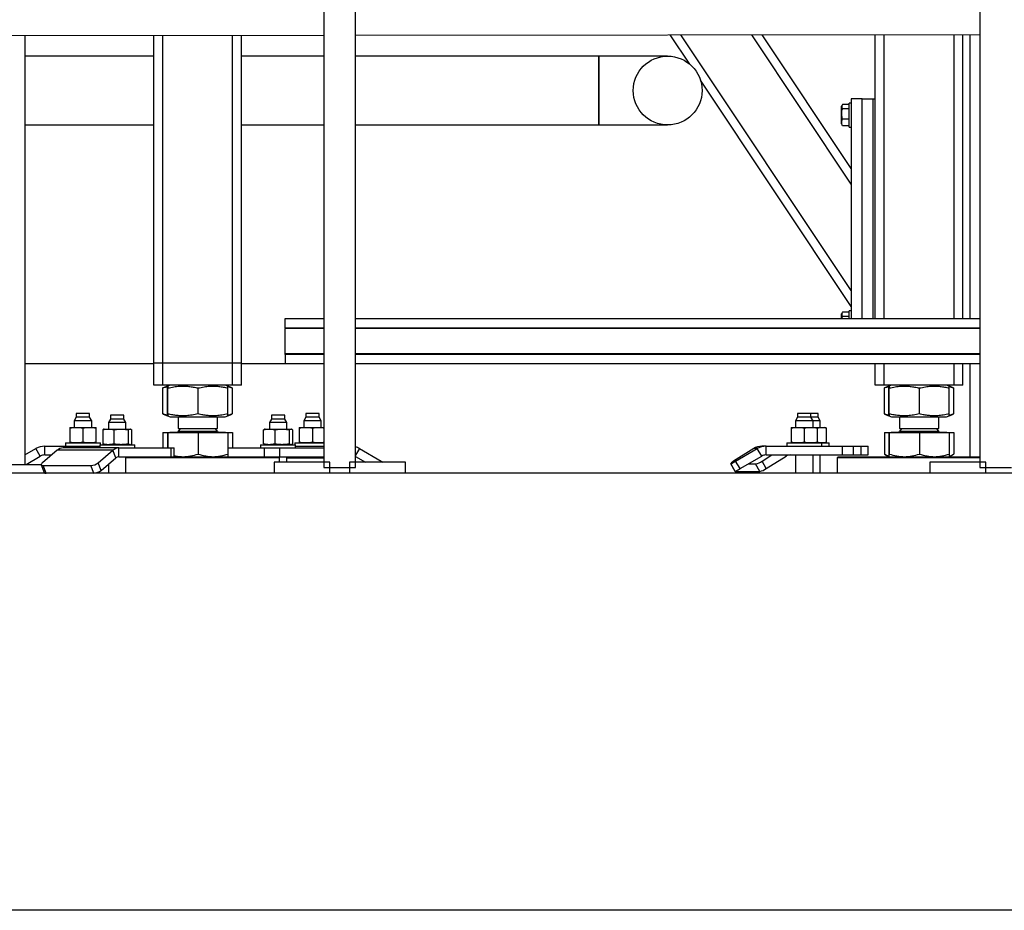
# Model space of a CAD drawing. Header units: millimetres. Extents: x 0 to 841, y 0 to 594.
# Tile 94 of 256: x 415 to 451, y 511 to 544. Entities that reach past the tile are written whole.
import ezdxf

# ---------------------------------------------------------------- set-up
doc = ezdxf.new("R2010")
doc.units = ezdxf.units.MM
doc.layers.add('TRAIT-FORT', color=4, linetype='Continuous', lineweight=25)

msp = doc.modelspace()

# ---------------------------------------------------------------- linework, layer by layer
at = {"layer": 'TRAIT-FORT', "color": 4, "linetype": 'Continuous', "lineweight": 25}
for p, q in [((426.343, 561.553), (426.343, 527.493)), ((427.503, 527.493), (427.503, 561.553)), ((450.343, 561.553), (450.343, 527.493)), ((405.609, 543.293), (426.343, 543.313)), ((415.399, 543.303), (415.399, 527.609)), ((420.123, 531.309), (420.123, 543.307)), ((420.443, 531.309), (420.443, 543.308)), ((423.003, 531.309), (423.003, 543.31)), ((423.323, 531.309), (423.323, 543.311)), ((427.503, 543.315), (450.343, 543.336)), ((439.733, 542.255), (439.019, 543.326)), ((445.643, 533.966), (439.403, 543.326)), ((445.643, 537.86), (441.998, 543.328)), ((445.643, 538.437), (442.382, 543.329)), ((446.523, 532.941), (446.523, 543.333)), ((446.843, 532.941), (446.843, 543.333)), ((449.403, 532.941), (449.403, 543.336)), ((449.723, 532.941), (449.723, 543.336)), ((449.983, 543.336), (449.983, 532.941)), ((420.123, 542.549), (415.399, 542.549)), ((420.123, 542.549), (415.399, 542.549)), ((426.343, 542.549), (423.323, 542.549)), ((426.343, 542.549), (423.323, 542.549)), ((436.403, 542.549), (427.503, 542.549)), ((436.403, 542.549), (427.503, 542.549)), ((438.923, 542.549), (436.403, 542.549)), ((438.923, 542.549), (436.403, 542.549)), ((436.403, 540.029), (436.403, 542.549)), ((436.403, 542.545), (436.403, 541.289)), ((436.403, 542.545), (436.403, 541.289)), ((445.643, 533.389), (440.126, 541.666)), ((436.403, 541.289), (436.403, 540.031)), ((436.403, 541.289), (436.403, 540.031)), ((445.643, 540.989), (445.643, 532.941)), ((446.043, 540.989), (445.643, 540.989)), ((446.043, 540.989), (446.443, 540.989)), ((446.043, 532.941), (446.043, 540.989)), ((446.443, 532.941), (446.443, 540.989)), ((446.443, 540.989), (446.523, 540.989)), ((445.31, 540.759), (445.283, 540.712)), ((445.283, 540.066), (445.283, 540.712)), ((445.563, 540.779), (445.323, 540.779)), ((445.563, 540.626), (445.323, 540.626)), ((445.643, 540.829), (445.563, 540.829)), ((445.563, 539.949), (445.563, 540.829)), ((445.563, 540.237), (445.323, 540.237)), ((415.399, 540.029), (420.123, 540.029)), ((415.399, 540.029), (420.123, 540.029)), ((423.323, 540.029), (426.343, 540.029)), ((423.323, 540.029), (426.343, 540.029)), ((427.503, 540.029), (436.403, 540.029)), ((427.503, 540.029), (436.403, 540.029)), ((436.403, 540.029), (438.923, 540.029)), ((436.403, 540.029), (438.923, 540.029)), ((445.283, 540.066), (445.31, 540.02)), ((445.323, 540), (445.312, 540.02)), ((445.563, 540), (445.323, 540)), ((445.563, 539.949), (445.643, 539.949)), ((445.31, 533.159), (445.283, 533.112)), ((445.283, 532.941), (445.283, 533.112)), ((445.563, 533.179), (445.323, 533.179)), ((445.563, 533.026), (445.323, 533.026)), ((445.643, 533.229), (445.563, 533.229)), ((445.563, 532.941), (445.563, 533.229)), ((424.923, 532.601), (424.923, 532.941)), ((424.923, 532.941), (426.343, 532.941)), ((424.923, 532.601), (426.343, 532.601)), ((424.923, 532.601), (424.923, 532.577)), ((427.503, 532.941), (450.343, 532.941)), ((427.503, 532.601), (450.343, 532.601)), ((426.343, 532.577), (424.923, 532.577)), ((424.923, 531.653), (424.923, 532.577)), ((450.343, 532.577), (427.503, 532.577)), ((424.923, 531.629), (424.923, 531.653)), ((426.343, 531.653), (424.923, 531.653)), ((424.923, 531.629), (424.923, 531.289)), ((426.343, 531.629), (424.923, 531.629)), ((450.343, 531.653), (427.503, 531.653)), ((450.343, 531.629), (427.503, 531.629)), ((420.123, 531.289), (415.399, 531.289)), ((420.443, 531.309), (420.123, 531.309)), ((420.123, 530.509), (420.123, 531.309)), ((423.003, 531.309), (420.443, 531.309)), ((420.443, 530.509), (420.443, 531.309)), ((423.323, 531.309), (423.003, 531.309)), ((423.003, 530.509), (423.003, 531.309)), ((423.323, 530.509), (423.323, 531.309)), ((424.923, 531.289), (423.323, 531.289)), ((426.343, 531.289), (424.923, 531.289)), ((450.343, 531.289), (427.503, 531.289)), ((446.523, 530.509), (446.523, 531.289)), ((446.843, 530.509), (446.843, 531.289)), ((449.403, 530.509), (449.403, 531.289)), ((449.723, 530.509), (449.723, 531.289)), ((449.983, 531.289), (449.983, 527.889)), ((420.443, 530.509), (420.123, 530.509)), ((423.003, 530.509), (420.443, 530.509)), ((420.621, 530.472), (420.462, 530.407)), ((420.714, 530.509), (420.622, 530.472)), ((422.824, 530.472), (422.732, 530.509)), ((422.985, 530.407), (422.824, 530.472)), ((423.323, 530.509), (423.003, 530.509)), ((446.843, 530.509), (446.523, 530.509)), ((449.403, 530.509), (446.843, 530.509)), ((447.021, 530.472), (446.862, 530.407)), ((447.114, 530.509), (447.022, 530.472)), ((449.224, 530.472), (449.132, 530.509)), ((449.385, 530.407), (449.224, 530.472)), ((449.723, 530.509), (449.403, 530.509)), ((420.463, 530.407), (420.453, 530.404)), ((420.453, 529.455), (420.453, 530.404)), ((420.616, 529.455), (420.616, 530.404)), ((420.631, 529.455), (420.631, 530.404)), ((421.739, 529.455), (421.739, 530.404)), ((422.831, 529.455), (422.831, 530.404)), ((422.993, 529.455), (422.993, 530.404)), ((446.863, 530.407), (446.853, 530.404)), ((446.853, 529.455), (446.853, 530.404)), ((447.016, 529.455), (447.016, 530.404)), ((447.031, 529.455), (447.031, 530.404)), ((448.139, 529.455), (448.139, 530.404)), ((449.231, 529.455), (449.231, 530.404)), ((449.393, 529.455), (449.393, 530.404)), ((417.28, 529.472), (417.28, 529.332)), ((417.768, 529.472), (417.28, 529.472)), ((417.768, 529.332), (417.768, 529.472)), ((418.535, 529.409), (418.535, 529.269)), ((418.612, 529.409), (418.535, 529.409)), ((419.023, 529.409), (418.612, 529.409)), ((419.023, 529.269), (419.023, 529.409)), ((420.453, 529.455), (420.463, 529.452)), ((420.462, 529.451), (420.622, 529.386)), ((420.623, 529.386), (420.714, 529.349)), ((420.714, 529.349), (422.603, 529.349)), ((421.003, 529.349), (421.003, 528.916)), ((422.443, 528.916), (422.443, 529.349)), ((422.603, 529.349), (422.732, 529.349)), ((422.732, 529.349), (422.824, 529.386)), ((422.824, 529.386), (422.985, 529.451)), ((424.424, 529.409), (424.424, 529.269)), ((424.912, 529.409), (424.424, 529.409)), ((424.912, 529.269), (424.912, 529.409)), ((425.678, 529.472), (425.678, 529.332)), ((426.166, 529.472), (425.678, 529.472)), ((426.166, 529.332), (426.166, 529.472)), ((443.68, 529.472), (443.68, 529.332)), ((444.168, 529.472), (443.68, 529.472)), ((444.168, 529.332), (444.168, 529.472)), ((444.434, 529.472), (444.168, 529.472)), ((444.434, 529.332), (444.434, 529.472)), ((446.853, 529.455), (446.863, 529.452)), ((446.862, 529.451), (447.022, 529.386)), ((447.023, 529.386), (447.114, 529.349)), ((447.114, 529.349), (449.003, 529.349)), ((447.403, 529.349), (447.403, 528.916)), ((448.843, 528.916), (448.843, 529.349)), ((449.003, 529.349), (449.132, 529.349)), ((449.132, 529.349), (449.224, 529.386)), ((449.224, 529.386), (449.385, 529.451)), ((417.28, 529.332), (417.204, 529.2)), ((417.204, 529.2), (417.204, 528.964)), ((417.844, 529.2), (417.204, 529.2)), ((417.768, 529.332), (417.28, 529.332)), ((417.844, 529.2), (417.768, 529.332)), ((417.844, 528.964), (417.844, 529.2)), ((418.535, 529.269), (418.459, 529.137)), ((418.459, 529.137), (418.459, 528.901)), ((418.56, 529.137), (418.459, 529.137)), ((419.023, 529.269), (418.535, 529.269)), ((419.099, 529.137), (418.56, 529.137)), ((419.099, 529.137), (419.023, 529.269)), ((419.099, 528.901), (419.099, 529.137)), ((424.424, 529.269), (424.348, 529.137)), ((424.348, 529.137), (424.348, 528.901)), ((424.988, 529.137), (424.348, 529.137)), ((424.501, 529.269), (424.424, 529.269)), ((424.912, 529.269), (424.501, 529.269)), ((424.988, 529.137), (424.912, 529.269)), ((424.988, 528.901), (424.988, 529.137)), ((425.678, 529.332), (425.602, 529.2)), ((425.602, 529.2), (425.602, 528.964)), ((426.242, 529.2), (425.602, 529.2)), ((426.166, 529.332), (425.678, 529.332)), ((426.242, 529.2), (426.166, 529.332)), ((426.242, 528.964), (426.242, 529.2)), ((443.68, 529.332), (443.604, 529.2)), ((443.604, 529.2), (443.604, 528.964)), ((444.244, 529.2), (443.604, 529.2)), ((444.168, 529.332), (443.68, 529.332)), ((444.244, 529.2), (444.168, 529.332)), ((444.434, 529.332), (444.168, 529.332)), ((444.244, 528.964), (444.244, 529.2)), ((444.51, 529.2), (444.244, 529.2)), ((444.51, 529.2), (444.434, 529.332)), ((444.51, 528.964), (444.51, 529.2)), ((417.044, 528.964), (417.044, 528.937)), ((417.044, 528.964), (417.284, 528.964)), ((417.044, 528.937), (417.044, 528.418)), ((417.284, 528.964), (417.764, 528.964)), ((417.524, 528.937), (417.524, 528.418)), ((417.764, 528.964), (418.004, 528.964)), ((418.004, 528.937), (418.004, 528.964)), ((418.004, 528.418), (418.004, 528.937)), ((418.248, 528.875), (418.248, 528.356)), ((418.299, 528.901), (418.285, 528.897)), ((418.299, 528.901), (418.45, 528.901)), ((418.45, 528.901), (418.917, 528.901)), ((418.652, 528.875), (418.652, 528.356)), ((418.917, 528.901), (419.246, 528.901)), ((419.183, 528.875), (419.183, 528.356)), ((419.246, 528.901), (419.259, 528.901)), ((419.272, 528.897), (419.259, 528.901)), ((419.309, 528.356), (419.309, 528.875)), ((420.453, 528.781), (420.453, 528.209)), ((420.453, 528.781), (420.616, 528.781)), ((420.616, 528.781), (420.616, 528.209)), ((420.616, 528.781), (420.631, 528.781)), ((420.631, 528.781), (420.631, 528.209)), ((420.631, 528.781), (421.739, 528.781)), ((420.701, 528.789), (420.701, 528.781)), ((420.701, 528.789), (422.745, 528.789)), ((421.09, 528.916), (421.003, 528.829)), ((421.003, 528.916), (422.443, 528.916)), ((421.003, 528.829), (421.104, 528.829)), ((421.104, 528.829), (422.443, 528.829)), ((421.739, 528.781), (421.739, 527.988)), ((421.739, 528.781), (422.831, 528.781)), ((422.443, 528.829), (422.357, 528.916)), ((422.745, 528.781), (422.745, 528.789)), ((422.831, 528.781), (422.831, 527.988)), ((422.831, 528.781), (422.993, 528.781)), ((422.993, 528.781), (422.993, 528.209)), ((424.137, 528.356), (424.137, 528.875)), ((424.188, 528.901), (424.174, 528.897)), ((424.188, 528.901), (424.339, 528.901)), ((424.339, 528.901), (424.806, 528.901)), ((424.541, 528.875), (424.541, 528.356)), ((424.806, 528.901), (425.135, 528.901)), ((425.072, 528.875), (425.072, 528.356)), ((425.135, 528.901), (425.148, 528.901)), ((425.161, 528.897), (425.148, 528.901)), ((425.198, 528.875), (425.198, 528.356)), ((425.442, 528.964), (425.442, 528.937)), ((425.442, 528.964), (425.682, 528.964)), ((425.442, 528.937), (425.442, 528.418)), ((425.682, 528.964), (426.162, 528.964)), ((425.922, 528.937), (425.922, 528.418)), ((426.162, 528.964), (426.343, 528.964)), ((443.444, 528.964), (443.444, 528.937)), ((443.444, 528.964), (443.684, 528.964)), ((443.444, 528.937), (443.444, 528.418)), ((443.684, 528.964), (444.164, 528.964)), ((443.924, 528.937), (443.924, 528.418)), ((444.164, 528.964), (444.404, 528.964)), ((444.404, 528.937), (444.404, 528.964)), ((444.404, 528.418), (444.404, 528.937)), ((444.406, 528.964), (444.567, 528.964)), ((444.567, 528.964), (444.67, 528.964)), ((444.707, 528.951), (444.67, 528.964)), ((444.738, 528.937), (444.706, 528.949)), ((444.738, 528.418), (444.738, 528.937)), ((446.853, 528.781), (446.853, 527.988)), ((446.853, 528.781), (447.016, 528.781)), ((447.016, 528.781), (447.016, 527.988)), ((447.016, 528.781), (447.031, 528.781)), ((447.031, 528.781), (447.031, 527.988)), ((447.031, 528.781), (448.139, 528.781)), ((447.101, 528.789), (447.101, 528.781)), ((447.101, 528.789), (449.145, 528.789)), ((447.49, 528.916), (447.403, 528.829)), ((447.403, 528.916), (448.843, 528.916)), ((447.403, 528.829), (447.504, 528.829)), ((447.504, 528.829), (448.843, 528.829)), ((448.139, 528.781), (448.139, 527.988)), ((448.139, 528.781), (449.231, 528.781)), ((448.843, 528.829), (448.757, 528.916)), ((449.145, 528.781), (449.145, 528.789)), ((449.231, 528.781), (449.231, 527.988)), ((449.231, 528.781), (449.393, 528.781)), ((449.393, 528.781), (449.393, 527.988)), ((416.124, 527.952), (416.124, 528.272)), ((416.124, 528.272), (418.139, 528.272)), ((416.884, 528.392), (416.884, 528.272)), ((416.884, 528.392), (418.164, 528.392)), ((417.044, 528.418), (417.044, 528.392)), ((418.004, 528.392), (418.004, 528.418)), ((418.139, 528.329), (418.139, 528.209)), ((418.139, 528.329), (419.419, 528.329)), ((418.164, 528.329), (418.164, 528.392)), ((418.285, 528.334), (418.299, 528.329)), ((419.259, 528.329), (419.272, 528.334)), ((419.419, 528.209), (419.419, 528.329)), ((424.028, 528.329), (424.028, 528.209)), ((424.028, 528.329), (424.229, 528.329)), ((424.174, 528.334), (424.188, 528.329)), ((424.229, 528.329), (425.308, 528.329)), ((425.148, 528.329), (425.161, 528.334)), ((425.282, 528.392), (425.282, 528.329)), ((425.282, 528.392), (426.343, 528.392)), ((425.308, 528.209), (425.308, 528.329)), ((425.308, 528.272), (426.343, 528.272)), ((425.442, 528.418), (425.442, 528.392)), ((442.524, 528.272), (442.37, 528.272)), ((442.524, 527.952), (442.524, 528.272)), ((442.524, 528.272), (445.324, 528.272)), ((443.284, 528.392), (443.284, 528.272)), ((443.284, 528.392), (444.564, 528.392)), ((443.444, 528.418), (443.444, 528.392)), ((444.404, 528.392), (444.404, 528.418)), ((444.564, 528.272), (444.564, 528.392)), ((444.57, 528.392), (444.83, 528.392)), ((444.67, 528.392), (444.707, 528.405)), ((444.706, 528.406), (444.738, 528.418)), ((444.83, 528.272), (444.83, 528.392)), ((445.324, 527.952), (445.324, 528.272)), ((445.324, 528.272), (445.724, 528.272)), ((445.724, 527.952), (445.724, 528.272)), ((445.724, 528.272), (446.01, 528.272)), ((446.01, 527.952), (446.01, 528.272)), ((446.01, 528.272), (446.261, 528.272)), ((446.261, 527.952), (446.261, 528.272)), ((415.399, 527.952), (415.804, 528.186)), ((415.445, 527.609), (415.964, 527.909)), ((415.964, 527.909), (415.804, 528.186)), ((416.581, 528.124), (416.038, 527.667)), ((416.124, 527.952), (416.377, 527.952)), ((418.621, 528.124), (416.581, 528.124)), ((418.84, 528.209), (416.8, 528.209)), ((418.079, 527.667), (418.621, 528.124)), ((418.731, 527.847), (418.621, 528.124)), ((418.84, 527.889), (418.84, 528.209)), ((418.84, 528.209), (420.758, 528.209)), ((420.758, 527.889), (420.758, 528.209)), ((420.758, 528.209), (420.866, 528.209)), ((420.866, 527.889), (420.866, 528.209)), ((422.831, 528.209), (424.164, 528.209)), ((424.164, 527.889), (424.164, 528.209)), ((424.164, 528.209), (424.729, 528.209)), ((424.729, 527.889), (424.729, 528.209)), ((424.729, 528.209), (426.343, 528.209)), ((427.642, 528.186), (427.503, 527.945)), ((427.642, 528.186), (428.434, 527.729)), ((442.073, 528.186), (441.338, 527.729)), ((441.412, 527.729), (442.204, 528.186)), ((441.572, 527.452), (442.364, 527.909)), ((442.204, 528.186), (442.073, 528.186)), ((442.364, 527.909), (442.204, 528.186)), ((442.378, 527.729), (442.737, 527.952)), ((442.524, 527.952), (445.324, 527.952)), ((442.527, 527.452), (443.262, 527.909)), ((443.262, 527.909), (443.239, 527.952)), ((443.604, 527.952), (443.604, 527.289)), ((444.244, 527.289), (444.244, 527.952)), ((444.51, 527.289), (444.51, 527.952)), ((445.324, 527.952), (445.724, 527.952)), ((445.724, 527.952), (446.01, 527.952)), ((446.01, 527.952), (446.261, 527.952)), ((446.862, 527.984), (446.853, 527.988)), ((446.861, 527.983), (447.023, 527.889)), ((449.223, 527.889), (449.385, 527.983)), ((412.073, 527.609), (415.997, 527.609)), ((415.998, 527.593), (416.108, 527.316)), ((416.066, 527.567), (417.814, 527.567)), ((416.175, 527.289), (416.066, 527.567)), ((417.924, 527.289), (417.814, 527.567)), ((418.188, 527.389), (418.079, 527.667)), ((418.188, 527.389), (418.731, 527.847)), ((418.459, 527.617), (418.459, 527.289)), ((418.84, 527.889), (420.758, 527.889)), ((419.099, 527.289), (419.099, 527.889)), ((420.471, 527.849), (419.099, 527.849)), ((424.723, 527.849), (420.471, 527.849)), ((420.758, 527.889), (420.832, 527.889)), ((420.832, 527.889), (424.683, 527.889)), ((424.523, 527.689), (424.523, 527.289)), ((426.562, 527.689), (424.523, 527.689)), ((424.723, 527.849), (424.683, 527.889)), ((424.683, 527.889), (424.729, 527.889)), ((424.723, 527.689), (424.723, 527.849)), ((424.729, 527.889), (426.343, 527.889)), ((424.988, 527.689), (424.988, 527.889)), ((424.988, 527.847), (426.343, 527.847)), ((426.562, 527.289), (426.562, 527.689)), ((427.284, 527.689), (427.284, 527.289)), ((429.323, 527.689), (427.284, 527.689)), ((427.503, 527.897), (427.862, 527.689)), ((428.411, 527.689), (428.434, 527.729)), ((429.323, 527.289), (429.323, 527.689)), ((441.236, 527.634), (441.384, 527.357)), ((441.399, 527.352), (441.239, 527.629)), ((441.572, 527.452), (441.412, 527.729)), ((441.879, 527.629), (442.143, 527.629)), ((442.292, 527.352), (442.143, 527.629)), ((442.527, 527.452), (442.378, 527.729)), ((445.163, 527.889), (445.123, 527.849)), ((445.123, 527.849), (445.123, 527.289)), ((446.871, 527.849), (445.123, 527.849)), ((445.163, 527.889), (446.888, 527.889)), ((450.343, 527.849), (446.871, 527.849)), ((446.888, 527.889), (450.343, 527.889)), ((448.523, 527.689), (448.523, 527.289)), ((450.562, 527.689), (448.523, 527.689)), ((450.562, 527.289), (450.562, 527.689)), ((522.923, 527.289), (306.923, 527.289)), ((426.562, 527.289), (424.523, 527.289)), ((426.343, 527.493), (427.503, 527.493)), ((429.323, 527.289), (427.284, 527.289)), ((441.4, 527.352), (442.292, 527.352)), ((441.4, 527.352), (441.4, 527.352)), ((450.562, 527.289), (448.523, 527.289)), ((450.343, 527.493), (451.503, 527.493)), ((522.923, 511.289), (306.923, 511.289))]:
    msp.add_line(p, q, dxfattribs=at)
at = {"layer": 'TRAIT-FORT', "color": 4, "linetype": 'Continuous', "lineweight": 25, "flags": 128}
for points in [[(416.038, 527.667), (416.018, 527.647), (416.004, 527.628), (415.997, 527.611), (415.997, 527.596), (416.005, 527.583), (416.019, 527.574), (416.039, 527.568), (416.066, 527.567)], [(428.434, 527.729), (428.468, 527.709), (428.5, 527.691), (428.502, 527.689)], [(441.338, 527.729), (441.308, 527.709), (441.282, 527.691), (441.261, 527.673), (441.246, 527.658), (441.237, 527.646), (441.235, 527.637), (441.24, 527.631), (441.241, 527.63)], [(441.239, 527.629), (441.243, 527.631), (441.252, 527.637), (441.268, 527.646), (441.29, 527.658), (441.316, 527.673), (441.346, 527.691), (441.379, 527.709), (441.412, 527.729)], [(441.384, 527.357), (441.388, 527.354), (441.4, 527.352)], [(441.399, 527.352), (441.403, 527.354), (441.412, 527.359), (441.428, 527.369), (441.45, 527.381), (441.476, 527.396), (441.506, 527.414), (441.539, 527.432), (441.572, 527.452)]]:
    msp.add_lwpolyline(points, dxfattribs=at)
at = {"layer": 'TRAIT-FORT', "color": 4, "linetype": 'Continuous', "lineweight": 25}
msp.add_circle((438.923, 541.289), 1.26, dxfattribs=at)
for centre, radius, start, end in [((420.963, 528.829), 0.04, 270.0109, 359.9985), ((422.483, 528.829), 0.04, 180.0029, 269.9877), ((447.363, 528.829), 0.04, 270.0132, 359.9971), ((448.883, 528.829), 0.04, 180.0029, 269.9868), ((416.124, 527.632), 0.64, 90.0018, 119.9985), ((442.371, 527.71), 0.562, 90.1309, 122.0677), ((442.524, 527.632), 0.64, 90.002, 119.9983), ((416.124, 527.632), 0.32, 90.0067, 119.9969), ((416.807, 527.869), 0.34, 91.1362, 131.6001), ((418.847, 527.869), 0.34, 91.1363, 131.6), ((427.322, 527.633), 0.639, 59.9925, 73.5754), ((442.524, 527.632), 0.32, 90.0068, 119.9967), ((443.411, 527.671), 0.281, 90.1366, 122.0649), ((417.789, 528.032), 0.467, 273.09, 308.3518), ((418.843, 527.719), 0.17, 91.1323, 131.5998), ((442.014, 528.26), 0.644, 281.6009, 304.4809), ((416.162, 527.355), 0.0671, 215.9201, 281.201), ((417.899, 527.755), 0.467, 273.09, 308.3519), ((442.162, 527.983), 0.644, 281.6006, 304.4812)]:
    msp.add_arc(centre, radius, start, end, dxfattribs=at)
for points, knots in [([(445.323, 540.779), (445.315, 540.766), (445.298, 540.742), (445.29, 540.699), (445.301, 540.659), (445.316, 540.638), (445.323, 540.626)], [0, 0, 0, 0, 0.277379, 0.53203, 0.752201, 1, 1, 1, 1]), ([(445.323, 540.237), (445.311, 540.286), (445.291, 540.368), (445.293, 540.487), (445.307, 540.567), (445.32, 540.613), (445.323, 540.626)], [0, 0, 0, 0, 0.385578, 0.637612, 0.89652, 1, 1, 1, 1]), ([(445.323, 540), (445.315, 540.02), (445.297, 540.061), (445.29, 540.124), (445.3, 540.183), (445.316, 540.219), (445.323, 540.237)], [0, 0, 0, 0, 0.268993, 0.533956, 0.760819, 1, 1, 1, 1]), ([(445.323, 533.179), (445.315, 533.166), (445.298, 533.142), (445.29, 533.099), (445.301, 533.059), (445.316, 533.038), (445.323, 533.026)], [0, 0, 0, 0, 0.277372, 0.532045, 0.752183, 1, 1, 1, 1]), ([(445.305, 532.941), (445.307, 532.957), (445.311, 532.985), (445.32, 533.013), (445.323, 533.026)], [0, 0, 0, 0, 0.529061, 1, 1, 1, 1]), ([(420.453, 530.404), (420.496, 530.421), (420.55, 530.442), (420.607, 530.452), (420.62, 530.454)], [0, 0, 0, 0, 0.787912, 1, 1, 1, 1]), ([(420.616, 530.404), (420.618, 530.418), (420.621, 530.44), (420.617, 530.462), (420.626, 530.475), (420.626, 530.454), (420.629, 530.437), (420.63, 530.417), (420.631, 530.404)], [0, 0, 0, 0, 0.313608, 0.472729, 0.503056, 0.578338, 0.739457, 1, 1, 1, 1]), ([(420.631, 530.404), (420.705, 530.42), (420.845, 530.449), (421.051, 530.471), (421.234, 530.475), (421.403, 530.463), (421.568, 530.441), (421.68, 530.417), (421.739, 530.404)], [0, 0, 0, 0, 0.202483, 0.382953, 0.55518, 0.692615, 0.838503, 1, 1, 1, 1]), ([(421.739, 530.404), (421.811, 530.42), (421.949, 530.449), (422.152, 530.471), (422.333, 530.475), (422.5, 530.463), (422.662, 530.441), (422.773, 530.417), (422.831, 530.404)], [0, 0, 0, 0, 0.202532, 0.382982, 0.555164, 0.69257, 0.838457, 1, 1, 1, 1]), ([(422.831, 530.404), (422.829, 530.418), (422.826, 530.439), (422.829, 530.464), (422.824, 530.47), (422.823, 530.471)], [0, 0, 0, 0, 0.63805, 0.96179, 1, 1, 1, 1]), ([(422.827, 530.456), (422.849, 530.451), (422.903, 530.439), (422.954, 530.419), (422.984, 530.407)], [0, 0, 0, 0, 0.420917, 1, 1, 1, 1]), ([(446.853, 530.404), (446.896, 530.421), (446.95, 530.442), (447.007, 530.452), (447.02, 530.454)], [0, 0, 0, 0, 0.787913, 1, 1, 1, 1]), ([(447.016, 530.404), (447.018, 530.418), (447.021, 530.44), (447.017, 530.462), (447.026, 530.475), (447.026, 530.454), (447.029, 530.437), (447.03, 530.417), (447.031, 530.404)], [0, 0, 0, 0, 0.313607, 0.472728, 0.503055, 0.578338, 0.739457, 1, 1, 1, 1]), ([(447.031, 530.404), (447.105, 530.42), (447.245, 530.449), (447.451, 530.471), (447.634, 530.475), (447.803, 530.463), (447.968, 530.441), (448.08, 530.417), (448.139, 530.404)], [0, 0, 0, 0, 0.202482, 0.382953, 0.55518, 0.692615, 0.838504, 1, 1, 1, 1]), ([(448.139, 530.404), (448.211, 530.42), (448.349, 530.449), (448.552, 530.471), (448.733, 530.475), (448.9, 530.463), (449.062, 530.441), (449.173, 530.417), (449.231, 530.404)], [0, 0, 0, 0, 0.202531, 0.382983, 0.555164, 0.69257, 0.838457, 1, 1, 1, 1]), ([(449.231, 530.404), (449.229, 530.418), (449.226, 530.439), (449.229, 530.464), (449.224, 530.47), (449.223, 530.471)], [0, 0, 0, 0, 0.638051, 0.96179, 1, 1, 1, 1]), ([(449.227, 530.456), (449.249, 530.451), (449.303, 530.439), (449.354, 530.419), (449.384, 530.407)], [0, 0, 0, 0, 0.42092, 1, 1, 1, 1]), ([(420.62, 529.405), (420.598, 529.409), (420.542, 529.421), (420.487, 529.442), (420.453, 529.455)], [0, 0, 0, 0, 0.370331, 1, 1, 1, 1]), ([(420.631, 529.455), (420.629, 529.44), (420.626, 529.419), (420.63, 529.396), (420.621, 529.384), (420.62, 529.405), (420.617, 529.421), (420.616, 529.442), (420.616, 529.455)], [0, 0, 0, 0, 0.313629, 0.472728, 0.503056, 0.578344, 0.739474, 1, 1, 1, 1]), ([(421.739, 529.455), (421.665, 529.439), (421.525, 529.41), (421.319, 529.388), (421.136, 529.384), (420.966, 529.396), (420.802, 529.418), (420.69, 529.442), (420.631, 529.455)], [0, 0, 0, 0, 0.202483, 0.382952, 0.55518, 0.692615, 0.838504, 1, 1, 1, 1]), ([(422.831, 529.455), (422.758, 529.439), (422.62, 529.41), (422.417, 529.388), (422.236, 529.384), (422.069, 529.396), (421.907, 529.418), (421.797, 529.442), (421.739, 529.455)], [0, 0, 0, 0, 0.202532, 0.382982, 0.555164, 0.692571, 0.838458, 1, 1, 1, 1]), ([(422.823, 529.388), (422.824, 529.388), (422.826, 529.384), (422.826, 529.406), (422.829, 529.421), (422.83, 529.442), (422.831, 529.455)], [0, 0, 0, 0, 0.015611, 0.164746, 0.483928, 1, 1, 1, 1]), ([(422.984, 529.452), (422.946, 529.436), (422.895, 529.416), (422.841, 529.406), (422.827, 529.404)], [0, 0, 0, 0, 0.741499, 1, 1, 1, 1]), ([(447.02, 529.405), (446.998, 529.409), (446.942, 529.421), (446.887, 529.442), (446.853, 529.455)], [0, 0, 0, 0, 0.370323, 1, 1, 1, 1]), ([(447.031, 529.455), (447.029, 529.44), (447.026, 529.419), (447.03, 529.396), (447.021, 529.384), (447.02, 529.405), (447.017, 529.421), (447.016, 529.442), (447.016, 529.455)], [0, 0, 0, 0, 0.313631, 0.472729, 0.503058, 0.578342, 0.739473, 1, 1, 1, 1]), ([(448.139, 529.455), (448.065, 529.439), (447.925, 529.41), (447.719, 529.388), (447.536, 529.384), (447.366, 529.396), (447.202, 529.418), (447.09, 529.442), (447.031, 529.455)], [0, 0, 0, 0, 0.202482, 0.382953, 0.55518, 0.692616, 0.838504, 1, 1, 1, 1]), ([(449.231, 529.455), (449.158, 529.439), (449.02, 529.41), (448.817, 529.388), (448.636, 529.384), (448.469, 529.396), (448.307, 529.418), (448.197, 529.442), (448.139, 529.455)], [0, 0, 0, 0, 0.202534, 0.382983, 0.555164, 0.69257, 0.838457, 1, 1, 1, 1]), ([(449.223, 529.388), (449.224, 529.388), (449.226, 529.384), (449.226, 529.406), (449.229, 529.421), (449.23, 529.442), (449.231, 529.455)], [0, 0, 0, 0, 0.015621, 0.164757, 0.483934, 1, 1, 1, 1]), ([(449.384, 529.452), (449.346, 529.436), (449.295, 529.416), (449.241, 529.406), (449.227, 529.404)], [0, 0, 0, 0, 0.741494, 1, 1, 1, 1]), ([(417.044, 528.937), (417.084, 528.945), (417.163, 528.96), (417.244, 528.962), (417.284, 528.964)], [0, 0, 0, 0, 0.4988761, 1, 1, 1, 1]), ([(417.284, 528.964), (417.324, 528.962), (417.405, 528.96), (417.484, 528.945), (417.524, 528.937)], [0, 0, 0, 0, 0.497138, 1, 1, 1, 1]), ([(417.524, 528.937), (417.564, 528.945), (417.643, 528.96), (417.724, 528.962), (417.764, 528.964)], [0, 0, 0, 0, 0.4988757, 1, 1, 1, 1]), ([(417.764, 528.964), (417.804, 528.962), (417.885, 528.96), (417.964, 528.945), (418.004, 528.937)], [0, 0, 0, 0, 0.497138, 1, 1, 1, 1]), ([(418.248, 528.875), (418.281, 528.882), (418.348, 528.897), (418.416, 528.9), (418.45, 528.901)], [0, 0, 0, 0, 0.5000347, 1, 1, 1, 1]), ([(418.286, 528.896), (418.284, 528.895), (418.269, 528.892), (418.258, 528.883), (418.248, 528.875)], [0, 0, 0, 0, 0.139273, 1, 1, 1, 1]), ([(418.45, 528.901), (418.484, 528.9), (418.552, 528.897), (418.618, 528.882), (418.652, 528.875)], [0, 0, 0, 0, 0.495977, 1, 1, 1, 1]), ([(418.652, 528.875), (418.696, 528.882), (418.784, 528.897), (418.873, 528.9), (418.917, 528.901)], [0, 0, 0, 0, 0.49836, 1, 1, 1, 1]), ([(418.917, 528.901), (418.962, 528.9), (419.051, 528.897), (419.138, 528.882), (419.183, 528.875)], [0, 0, 0, 0, 0.49765, 1, 1, 1, 1]), ([(419.183, 528.875), (419.193, 528.882), (419.212, 528.896), (419.235, 528.9), (419.246, 528.901)], [0, 0, 0, 0, 0.530517, 1, 1, 1, 1]), ([(419.246, 528.901), (419.257, 528.9), (419.28, 528.896), (419.299, 528.882), (419.309, 528.875)], [0, 0, 0, 0, 0.465554, 1, 1, 1, 1]), ([(424.137, 528.875), (424.17, 528.882), (424.237, 528.897), (424.305, 528.9), (424.339, 528.901)], [0, 0, 0, 0, 0.500038, 1, 1, 1, 1]), ([(424.175, 528.896), (424.173, 528.895), (424.158, 528.892), (424.147, 528.883), (424.137, 528.875)], [0, 0, 0, 0, 0.1392721, 1, 1, 1, 1]), ([(424.339, 528.901), (424.373, 528.9), (424.441, 528.897), (424.507, 528.882), (424.541, 528.875)], [0, 0, 0, 0, 0.4959772, 1, 1, 1, 1]), ([(424.541, 528.875), (424.585, 528.882), (424.672, 528.897), (424.762, 528.9), (424.806, 528.901)], [0, 0, 0, 0, 0.498358, 1, 1, 1, 1]), ([(424.806, 528.901), (424.851, 528.9), (424.94, 528.897), (425.027, 528.882), (425.072, 528.875)], [0, 0, 0, 0, 0.497649, 1, 1, 1, 1]), ([(425.072, 528.875), (425.082, 528.882), (425.101, 528.896), (425.124, 528.9), (425.135, 528.901)], [0, 0, 0, 0, 0.530518, 1, 1, 1, 1]), ([(425.135, 528.901), (425.146, 528.9), (425.169, 528.896), (425.188, 528.882), (425.198, 528.875)], [0, 0, 0, 0, 0.465548, 1, 1, 1, 1]), ([(425.442, 528.937), (425.482, 528.945), (425.561, 528.96), (425.642, 528.962), (425.682, 528.964)], [0, 0, 0, 0, 0.498878, 1, 1, 1, 1]), ([(425.682, 528.964), (425.722, 528.962), (425.803, 528.96), (425.882, 528.945), (425.922, 528.937)], [0, 0, 0, 0, 0.497135, 1, 1, 1, 1]), ([(425.922, 528.937), (425.962, 528.945), (426.041, 528.96), (426.122, 528.962), (426.162, 528.964)], [0, 0, 0, 0, 0.498875, 1, 1, 1, 1]), ([(426.162, 528.964), (426.202, 528.963), (426.263, 528.961), (426.323, 528.95), (426.343, 528.947)], [0, 0, 0, 0, 0.660192, 1, 1, 1, 1]), ([(443.444, 528.937), (443.484, 528.945), (443.563, 528.96), (443.644, 528.962), (443.684, 528.964)], [0, 0, 0, 0, 0.498875, 1, 1, 1, 1]), ([(443.684, 528.964), (443.724, 528.962), (443.805, 528.96), (443.884, 528.945), (443.924, 528.937)], [0, 0, 0, 0, 0.497138, 1, 1, 1, 1]), ([(443.924, 528.937), (443.964, 528.945), (444.043, 528.96), (444.124, 528.962), (444.164, 528.964)], [0, 0, 0, 0, 0.498875, 1, 1, 1, 1]), ([(444.164, 528.964), (444.204, 528.962), (444.285, 528.96), (444.364, 528.945), (444.404, 528.937)], [0, 0, 0, 0, 0.497143, 1, 1, 1, 1]), ([(444.404, 528.939), (444.43, 528.946), (444.483, 528.96), (444.538, 528.962), (444.567, 528.964)], [0, 0, 0, 0, 0.475478, 1, 1, 1, 1]), ([(444.567, 528.964), (444.596, 528.962), (444.654, 528.96), (444.71, 528.945), (444.738, 528.937)], [0, 0, 0, 0, 0.4944682, 1, 1, 1, 1]), ([(417.284, 528.392), (417.244, 528.393), (417.163, 528.396), (417.084, 528.411), (417.044, 528.418)], [0, 0, 0, 0, 0.497135, 1, 1, 1, 1]), ([(417.524, 528.418), (417.485, 528.411), (417.405, 528.396), (417.325, 528.393), (417.284, 528.392)], [0, 0, 0, 0, 0.4988752, 1, 1, 1, 1]), ([(417.764, 528.392), (417.724, 528.393), (417.643, 528.396), (417.564, 528.411), (417.524, 528.418)], [0, 0, 0, 0, 0.497135, 1, 1, 1, 1]), ([(418.004, 528.418), (417.965, 528.411), (417.885, 528.396), (417.805, 528.393), (417.764, 528.392)], [0, 0, 0, 0, 0.4988752, 1, 1, 1, 1]), ([(418.45, 528.329), (418.416, 528.331), (418.348, 528.333), (418.282, 528.348), (418.248, 528.356)], [0, 0, 0, 0, 0.495977, 1, 1, 1, 1]), ([(418.248, 528.356), (418.258, 528.348), (418.269, 528.338), (418.284, 528.336), (418.286, 528.335)], [0, 0, 0, 0, 0.854699, 1, 1, 1, 1]), ([(418.652, 528.356), (418.619, 528.349), (418.552, 528.333), (418.484, 528.331), (418.45, 528.329)], [0, 0, 0, 0, 0.5000408, 1, 1, 1, 1]), ([(418.917, 528.329), (418.873, 528.331), (418.784, 528.333), (418.696, 528.348), (418.652, 528.356)], [0, 0, 0, 0, 0.497649, 1, 1, 1, 1]), ([(419.183, 528.356), (419.139, 528.349), (419.051, 528.333), (418.962, 528.331), (418.917, 528.329)], [0, 0, 0, 0, 0.498362, 1, 1, 1, 1]), ([(419.246, 528.329), (419.235, 528.331), (419.212, 528.334), (419.193, 528.348), (419.183, 528.356)], [0, 0, 0, 0, 0.465554, 1, 1, 1, 1]), ([(419.309, 528.356), (419.3, 528.348), (419.288, 528.338), (419.274, 528.336), (419.272, 528.335)], [0, 0, 0, 0, 0.854693, 1, 1, 1, 1]), ([(424.339, 528.329), (424.305, 528.331), (424.237, 528.333), (424.171, 528.348), (424.137, 528.356)], [0, 0, 0, 0, 0.495976, 1, 1, 1, 1]), ([(424.137, 528.356), (424.147, 528.348), (424.158, 528.338), (424.173, 528.336), (424.175, 528.335)], [0, 0, 0, 0, 0.854694, 1, 1, 1, 1]), ([(424.541, 528.356), (424.508, 528.349), (424.441, 528.333), (424.373, 528.331), (424.339, 528.329)], [0, 0, 0, 0, 0.500042, 1, 1, 1, 1]), ([(424.806, 528.329), (424.762, 528.331), (424.673, 528.333), (424.585, 528.348), (424.541, 528.356)], [0, 0, 0, 0, 0.497649, 1, 1, 1, 1]), ([(425.072, 528.356), (425.028, 528.349), (424.94, 528.333), (424.851, 528.331), (424.806, 528.329)], [0, 0, 0, 0, 0.498361, 1, 1, 1, 1]), ([(425.135, 528.329), (425.124, 528.331), (425.101, 528.334), (425.082, 528.348), (425.072, 528.356)], [0, 0, 0, 0, 0.465548, 1, 1, 1, 1]), ([(425.198, 528.356), (425.189, 528.348), (425.177, 528.338), (425.163, 528.336), (425.161, 528.335)], [0, 0, 0, 0, 0.8547056, 1, 1, 1, 1]), ([(425.682, 528.392), (425.642, 528.393), (425.561, 528.396), (425.482, 528.411), (425.442, 528.418)], [0, 0, 0, 0, 0.497132, 1, 1, 1, 1]), ([(425.922, 528.418), (425.883, 528.411), (425.803, 528.396), (425.723, 528.393), (425.682, 528.392)], [0, 0, 0, 0, 0.498876, 1, 1, 1, 1]), ([(426.162, 528.392), (426.122, 528.393), (426.041, 528.396), (425.962, 528.411), (425.922, 528.418)], [0, 0, 0, 0, 0.497135, 1, 1, 1, 1]), ([(426.343, 528.409), (426.323, 528.405), (426.263, 528.394), (426.203, 528.393), (426.162, 528.392)], [0, 0, 0, 0, 0.334495, 1, 1, 1, 1]), ([(443.684, 528.392), (443.644, 528.393), (443.563, 528.396), (443.484, 528.411), (443.444, 528.418)], [0, 0, 0, 0, 0.4971297, 1, 1, 1, 1]), ([(443.924, 528.418), (443.885, 528.411), (443.805, 528.396), (443.725, 528.393), (443.684, 528.392)], [0, 0, 0, 0, 0.498879, 1, 1, 1, 1]), ([(444.164, 528.392), (444.124, 528.393), (444.043, 528.396), (443.964, 528.411), (443.924, 528.418)], [0, 0, 0, 0, 0.497139, 1, 1, 1, 1]), ([(444.404, 528.418), (444.365, 528.411), (444.285, 528.396), (444.205, 528.393), (444.164, 528.392)], [0, 0, 0, 0, 0.498874, 1, 1, 1, 1]), ([(444.567, 528.392), (444.538, 528.393), (444.483, 528.396), (444.43, 528.41), (444.404, 528.417)], [0, 0, 0, 0, 0.520335, 1, 1, 1, 1]), ([(444.738, 528.418), (444.71, 528.411), (444.654, 528.396), (444.596, 528.393), (444.567, 528.392)], [0, 0, 0, 0, 0.501557, 1, 1, 1, 1]), ([(420.866, 527.926), (420.878, 527.923), (420.936, 527.907), (421.043, 527.894), (421.137, 527.891), (421.185, 527.889)], [0, 0, 0, 0, 0.116055, 0.557081, 1, 1, 1, 1]), ([(421.185, 527.889), (421.278, 527.894), (421.466, 527.905), (421.647, 527.96), (421.739, 527.988)], [0, 0, 0, 0, 0.492848, 1, 1, 1, 1]), ([(421.739, 527.988), (421.827, 527.961), (421.96, 527.921), (422.144, 527.894), (422.238, 527.891), (422.285, 527.889)], [0, 0, 0, 0, 0.497053, 0.748019, 1, 1, 1, 1]), ([(422.285, 527.889), (422.376, 527.894), (422.562, 527.905), (422.74, 527.96), (422.831, 527.988)], [0, 0, 0, 0, 0.492652, 1, 1, 1, 1]), ([(422.831, 527.988), (422.829, 527.964), (422.827, 527.934), (422.827, 527.9), (422.824, 527.892), (422.823, 527.889)], [0, 0, 0, 0, 0.7230512, 0.9268836, 1, 1, 1, 1]), ([(446.853, 527.988), (446.904, 527.959), (446.958, 527.929), (447.017, 527.915), (447.02, 527.915)], [0, 0, 0, 0, 0.95702, 1, 1, 1, 1]), ([(447.016, 527.988), (447.017, 527.964), (447.019, 527.934), (447.02, 527.9), (447.023, 527.892), (447.023, 527.889)], [0, 0, 0, 0, 0.723049, 0.926882, 1, 1, 1, 1]), ([(447.023, 527.889), (447.025, 527.898), (447.03, 527.931), (447.031, 527.963), (447.031, 527.988)], [0, 0, 0, 0, 0.2658665, 1, 1, 1, 1]), ([(447.031, 527.988), (447.121, 527.961), (447.256, 527.921), (447.443, 527.894), (447.537, 527.891), (447.585, 527.889)], [0, 0, 0, 0, 0.496866, 0.747896, 1, 1, 1, 1]), ([(447.585, 527.889), (447.678, 527.894), (447.866, 527.905), (448.047, 527.96), (448.139, 527.988)], [0, 0, 0, 0, 0.492847, 1, 1, 1, 1]), ([(448.139, 527.988), (448.227, 527.961), (448.36, 527.921), (448.544, 527.894), (448.638, 527.891), (448.685, 527.889)], [0, 0, 0, 0, 0.497053, 0.748019, 1, 1, 1, 1]), ([(448.685, 527.889), (448.776, 527.894), (448.962, 527.905), (449.14, 527.96), (449.231, 527.988)], [0, 0, 0, 0, 0.492652, 1, 1, 1, 1]), ([(449.231, 527.988), (449.229, 527.964), (449.227, 527.934), (449.227, 527.9), (449.224, 527.892), (449.223, 527.889)], [0, 0, 0, 0, 0.723051, 0.926882, 1, 1, 1, 1]), ([(449.227, 527.914), (449.23, 527.914), (449.291, 527.924), (449.344, 527.957), (449.393, 527.988)], [0, 0, 0, 0, 0.061532, 1, 1, 1, 1])]:
    msp.add_open_spline(points, degree=3, knots=knots, dxfattribs=at)

doc.saveas('drawing.dxf')
